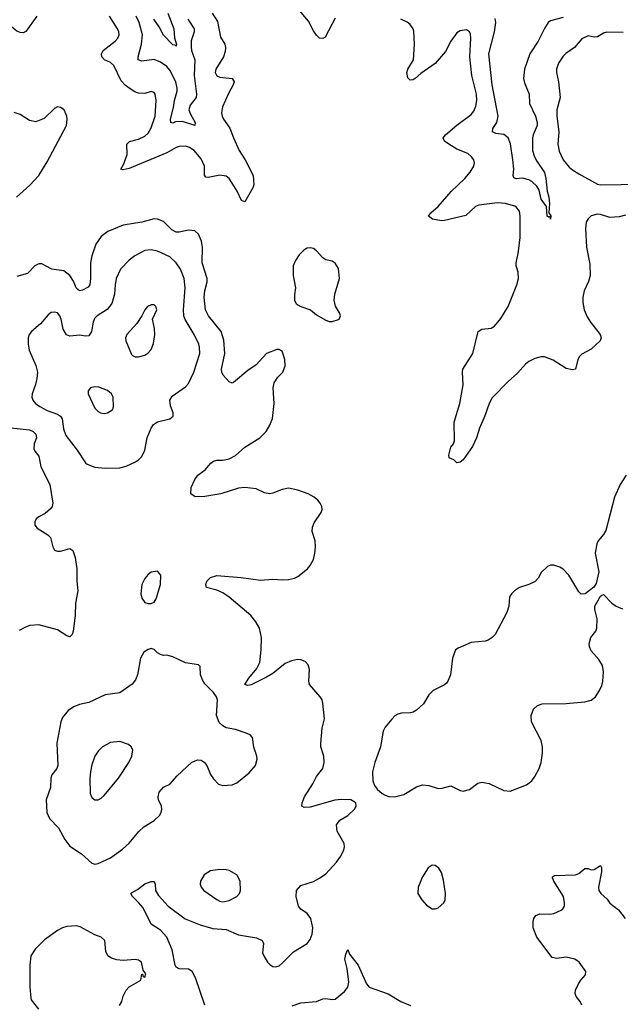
# Model space of a CAD drawing. Header units: inches. Extents: x 1771504 to 1971212, y 471788 to 643615.
# Tile 199 of 256: x 1801188 to 1805037, y 592420 to 598728. Entities that reach past the tile are written whole.
import ezdxf

# ---------------------------------------------------------------- set-up
doc = ezdxf.new("R2010")
doc.units = ezdxf.units.IN
doc.header["$MEASUREMENT"] = 0
doc.layers.add('B8509', color=7, linetype='Continuous')

msp = doc.modelspace()

# ---------------------------------------------------------------- linework, layer by layer
at = {"layer": 'B8509', "color": 5}
for points, elevation in [([(1803210, 598736.9), (1803144.9, 598615.1), (1803130, 598607), (1803110, 598609.6), (1803090, 598629.4), (1803070, 598657), (1803038, 598718), (1802920, 598860)], 480), ([(1802420.9, 598770), (1802455.5, 598715.5), (1802474.9, 598614.9), (1802501.3, 598570), (1802507, 598550), (1802504.4, 598524.4), (1802492.9, 598490), (1802444.9, 598410), (1802440.3, 598390), (1802450, 598368.8), (1802470, 598360.3), (1802550, 598350.3), (1802561.1, 598330), (1802555.5, 598310), (1802525.1, 598254.9), (1802487.1, 598170), (1802480.9, 598130), (1802484.6, 598110), (1802493.4, 598090), (1802533.7, 598033.7), (1802557.3, 597970), (1802594.4, 597890), (1802633, 597830), (1802683.1, 597730), (1802688.7, 597670), (1802682.6, 597650), (1802630, 597560.9), (1802610, 597569.5), (1802581, 597630), (1802550, 597679.6), (1802530, 597709.6), (1802510, 597725.1), (1802470, 597732.4), (1802395.8, 597715.8), (1802379.6, 597719.6), (1802371.1, 597731.1), (1802371.4, 597790), (1802350, 597836.4), (1802306.2, 597890), (1802275.1, 597910), (1802250, 597917.5), (1802210, 597916), (1802190, 597908.3), (1802130, 597875), (1801890, 597775.1), (1801850, 597766), (1801835.3, 597770), (1801854.7, 597805.3), (1801876.6, 597863.4), (1801875.1, 597930), (1801892.3, 597947.7), (1801950, 597962.6), (1801990, 597980.6), (1802010, 598000.8), (1802030, 598036), (1802055.2, 598110), (1802061.2, 598210), (1802056, 598250), (1802050, 598260.7), (1802030, 598267.8), (1801990, 598255.8), (1801950, 598258), (1801926.4, 598266.4), (1801889, 598289), (1801866, 598306), (1801837, 598337), (1801790, 598435.3), (1801770, 598452.4), (1801730.7, 598470.7), (1801714.8, 598490), (1801712.3, 598510), (1801722.6, 598530), (1801799.7, 598590), (1801817.4, 598610), (1801824.8, 598630), (1801823.9, 598650), (1801814.5, 598670), (1801763.4, 598750)], 480), ([(1802137.5, 598770), (1802176.2, 598670), (1802180.2, 598610), (1802191.8, 598570), (1802190, 598559), (1802184.5, 598564.5), (1802170, 598566.3), (1802110, 598628.2), (1802082.4, 598682.4), (1802046.9, 598730)], 440), ([(1801297.3, 598750), (1801227, 598653), (1801210, 598643.5), (1801190, 598645.3), (1801170, 598654.4), (1801116.7, 598696.7), (1801055.8, 598730)], 480), ([(1802265.5, 598730), (1802305.9, 598670), (1802306.4, 598650), (1802287.2, 598592.8), (1802286.6, 598553.4), (1802289.6, 598530), (1802310.7, 598470), (1802306.5, 598370), (1802320.1, 598250), (1802318.9, 598230), (1802280.9, 598179.1), (1802272.6, 598150), (1802282.3, 598122.3), (1802311.5, 598070), (1802310.3, 598049.7), (1802230, 598074.6), (1802187.1, 598072.9), (1802170, 598064), (1802156, 598070), (1802155.1, 598090), (1802173.8, 598166.2), (1802178.7, 598210), (1802196.2, 598270), (1802197.3, 598290), (1802187.3, 598330), (1802150, 598404.4), (1802130, 598426.8), (1802090, 598456.1), (1802050, 598473), (1801970, 598462.3), (1801947.1, 598470), (1801947.3, 598490), (1801968.7, 598570), (1801975.4, 598630), (1801953, 598710), (1801934.4, 598750)], 460), ([(1805070, 597475.8), (1805030, 597464), (1804970, 597459.6), (1804910, 597479.7), (1804890, 597481.3), (1804850, 597471.2), (1804830, 597452), (1804818.7, 597430), (1804813.7, 597390), (1804820.3, 597270), (1804842.2, 597162.2), (1804844.5, 597090), (1804833.4, 597050), (1804804.9, 596990), (1804796.5, 596950), (1804796.7, 596916.7), (1804805.7, 596870), (1804825.2, 596825.2), (1804846, 596790), (1804907.7, 596710), (1804914, 596690), (1804907.3, 596670), (1804850, 596618), (1804790, 596585.2), (1804774.8, 596570), (1804765.5, 596550), (1804750, 596489.3), (1804730, 596484.5), (1804690, 596493.3), (1804607.3, 596547.3), (1804550, 596567.4), (1804530, 596568.5), (1804490, 596557.4), (1804450, 596537.4), (1804430, 596520.5), (1804377.2, 596462.8), (1804317.7, 596410), (1804215, 596305), (1804195.6, 596270), (1804168.4, 596190), (1804134, 596110), (1804115.6, 596050), (1804090, 595994.5), (1804030, 595909.2), (1804010, 595894), (1803989.3, 595889.3), (1803970, 595908.7), (1803940.9, 595920.9), (1803937.2, 595937.2), (1803949.7, 595990), (1803967, 596010), (1803974.5, 596030), (1803972.6, 596150), (1804008.1, 596270), (1804028.8, 596388.8), (1804024.7, 596470), (1804027.6, 596490), (1804091.2, 596590), (1804126.6, 596730), (1804150, 596744.2), (1804210, 596751.5), (1804230, 596765.2), (1804270, 596812.7), (1804317.2, 596890), (1804374.4, 597030), (1804384.1, 597070), (1804381.8, 597110), (1804369.8, 597150), (1804368.8, 597170), (1804382.2, 597230), (1804394, 597330), (1804394.2, 597470), (1804390, 597501.2), (1804366.6, 597530), (1804301.2, 597550), (1804250, 597554.2), (1804130, 597538.9), (1804108.7, 597530), (1804047.1, 597472.9), (1803910, 597440.5), (1803890, 597439.7), (1803833.2, 597450), (1803806.6, 597470), (1803822, 597490), (1803870, 597531.5), (1803952.1, 597627.9), (1804040.4, 597710), (1804073.5, 597750), (1804098, 597790), (1804101.6, 597810), (1804097.6, 597830), (1804083.6, 597850), (1804059.6, 597870), (1803990, 597898.6), (1803936.9, 597930), (1803909.7, 597950), (1803902, 597970), (1803917.4, 597990), (1803988.5, 598051.5), (1804080, 598120), (1804097.3, 598142.7), (1804110, 598174), (1804116.5, 598210), (1804114.9, 598250), (1804086.2, 598370), (1804072.4, 598490), (1804078.7, 598610), (1804075.7, 598635.7), (1804069.7, 598649.7), (1804050, 598662.4), (1804010, 598656.9), (1803990, 598643), (1803951.3, 598590), (1803916.5, 598523.5), (1803850, 598447.1), (1803758, 598382), (1803723, 598350), (1803710, 598342), (1803690, 598339.6), (1803674.9, 598354.9), (1803667.8, 598390), (1803674.8, 598410), (1803712.3, 598470), (1803717.3, 598570), (1803713.8, 598653.8), (1803708.4, 598670), (1803690, 598697.4), (1803671.4, 598711.4), (1803629.6, 598730)], 480), ([(1804670, 598741.5), (1804590, 598721.2), (1804574.3, 598710), (1804550, 598671.1), (1804510.5, 598589.5), (1804456.8, 598510), (1804422.7, 598410), (1804416.6, 598350), (1804422.7, 598322.7), (1804453.6, 598250), (1804455.8, 598190), (1804493.4, 598110), (1804503.2, 598070), (1804503.2, 598050), (1804477.7, 597990), (1804473.6, 597970), (1804474.4, 597890), (1804486.9, 597850), (1804501.4, 597821.4), (1804551.9, 597748.1), (1804560.3, 597710), (1804568.2, 597630), (1804579.5, 597590), (1804582, 597550), (1804578, 597490), (1804590.5, 597470.5), (1804590, 597449), (1804587.3, 597467.3), (1804576.9, 597463.1), (1804567.6, 597470), (1804562.7, 597530), (1804530, 597577), (1804516, 597636), (1804502, 597662), (1804470.7, 597690.7), (1804450, 597702.6), (1804410, 597711.5), (1804370, 597707.8), (1804354.8, 597714.8), (1804349.6, 597729.6), (1804354.2, 597770), (1804348.1, 597830), (1804332.4, 597932.4), (1804318.7, 597970), (1804290, 597993.1), (1804238.6, 597998.6), (1804218.3, 598010), (1804220.8, 598030), (1804246.1, 598070), (1804253, 598110), (1804215.2, 598310), (1804194.4, 598510), (1804229.9, 598649.9), (1804238, 598710), (1804234.5, 598734.5)], 460), ([(1805054.8, 598645.2), (1804950, 598648.8), (1804930, 598642.4), (1804890, 598618.3), (1804870, 598614.7), (1804830, 598625.1), (1804790, 598604.5), (1804743.8, 598550), (1804688.2, 598511.8), (1804670, 598494), (1804640.2, 598450), (1804628, 598410), (1804627.7, 598390), (1804639.7, 598330), (1804651.1, 598230), (1804630.2, 598149.8), (1804630.2, 598110), (1804642.7, 598010), (1804635.5, 597930), (1804644.7, 597884.7), (1804671.4, 597830), (1804710, 597782.6), (1804730, 597765.7), (1804770, 597739.5), (1804890, 597674.9), (1804910, 597669.3), (1805174, 597674)], 480), ([(1801167.3, 597590), (1801252.7, 597667.3), (1801310, 597730.5), (1801362.8, 597817.2), (1801487.8, 598050), (1801492.4, 598090), (1801489.6, 598110), (1801472, 598150), (1801450, 598166), (1801430, 598169.3), (1801410, 598159.3), (1801344.9, 598095.1), (1801290, 598073.7), (1801250, 598081.7), (1801190, 598119.7), (1801153.2, 598133.2)], 520), ([(1802375, 592415), (1802315.3, 592590), (1802292, 592630), (1802270, 592645.3), (1802210, 592646.9), (1802190, 592659.1), (1802183.9, 592670), (1802165.5, 592770), (1802130.6, 592850), (1802090, 592895.3), (1802030, 592933.6), (1801978.8, 593038.8), (1801950, 593073.1), (1801909.6, 593110), (1801899.3, 593130), (1801904.7, 593135.3), (1801943.3, 593156.7), (1801990, 593193.1), (1802030, 593206), (1802050, 593206), (1802055.8, 593190), (1802057.4, 593150), (1802076.7, 593116.7), (1802139.2, 593050), (1802248.2, 592968.2), (1802343.7, 592930), (1802425.7, 592905.7), (1802510, 592899.4), (1802590, 592865.6), (1802705.7, 592845.7), (1802740.5, 592830), (1802750.4, 592810), (1802743.1, 592750), (1802751.6, 592730), (1802775.6, 592690), (1802790, 592675.6), (1802810, 592662.8), (1802830, 592660.2), (1802850, 592667.3), (1802870, 592683.6), (1802943, 592757), (1803029.7, 592810), (1803050, 592834.9), (1803062.8, 592870), (1803065.6, 592910), (1803052.4, 592970), (1803030, 593003), (1802989.8, 593029.8), (1802975.4, 593050), (1802959.2, 593110), (1802960.9, 593150), (1802990, 593181.3), (1803070, 593207.9), (1803110, 593227.9), (1803150, 593256), (1803218, 593330), (1803246.3, 593370), (1803265.6, 593410), (1803269.6, 593430), (1803267, 593450), (1803222, 593530), (1803218, 593570), (1803239.6, 593600.4), (1803290, 593630.6), (1803334, 593670), (1803344, 593690), (1803342, 593710), (1803309.4, 593729.4), (1803250, 593731.5), (1803207.2, 593727.2), (1803050, 593683.6), (1803010, 593681.2), (1802995.3, 593690), (1802997.2, 593710), (1803012.7, 593750), (1803067, 593833), (1803090, 593878.8), (1803129.4, 593930), (1803139.5, 593970), (1803136.2, 594010), (1803118.4, 594070), (1803117.6, 594090), (1803126.3, 594190), (1803141, 594250), (1803131.2, 594350), (1803126.3, 594370), (1803113.3, 594390), (1803045, 594470), (1803039.8, 594490), (1803044.6, 594564.6), (1803035.8, 594595.8), (1803016.6, 594616.6), (1802990, 594626.6), (1802968.3, 594628.3), (1802930, 594621.2), (1802890, 594604.1), (1802810, 594539.8), (1802770, 594516.5), (1802670, 594467.8), (1802650, 594462), (1802630, 594469), (1802655.1, 594510), (1802707.6, 594572.4), (1802726.6, 594610), (1802735.9, 594690), (1802736.5, 594770), (1802725, 594830), (1802701.6, 594870), (1802669.8, 594910), (1802530, 595028.9), (1802490, 595055.3), (1802450, 595072.8), (1802384, 595090), (1802380.9, 595110), (1802387.3, 595130), (1802397.4, 595142.6), (1802410, 595154.9), (1802450, 595167), (1802606.2, 595153.8), (1802730, 595137.3), (1802810, 595143.2), (1802870, 595139.2), (1802910, 595141.8), (1802949.8, 595150.2), (1802970, 595160.3), (1803031.3, 595210), (1803048.7, 595231.3), (1803069.8, 595270.2), (1803079.7, 595310), (1803082.6, 595350), (1803080.4, 595390), (1803061.4, 595450), (1803063.9, 595476.1), (1803074.4, 595505.6), (1803119.5, 595570), (1803126.6, 595590), (1803123.7, 595610), (1803112.7, 595630), (1803098, 595650), (1803074.5, 595670), (1803036, 595690), (1802970, 595713.5), (1802910, 595726), (1802870, 595718.7), (1802810, 595694.8), (1802790, 595691.1), (1802756.8, 595696.8), (1802703.1, 595723.1), (1802630, 595730.8), (1802590, 595726.2), (1802476, 595690), (1802373.3, 595673.3), (1802312, 595672), (1802285.2, 595690), (1802287, 595730), (1802310, 595782.8), (1802330, 595810.8), (1802376.6, 595843.4), (1802413, 595887), (1802430, 595899.1), (1802450, 595905.5), (1802490, 595906.4), (1802530, 595914.9), (1802570, 595935.8), (1802629.8, 595990.2), (1802725.6, 596050), (1802767.6, 596090), (1802791.5, 596130), (1802807, 596173), (1802818.3, 596270), (1802811.3, 596370), (1802818.3, 596401.7), (1802841.3, 596438.7), (1802874.5, 596470), (1802889.6, 596510), (1802886.3, 596550), (1802870, 596605.2), (1802850, 596616), (1802834.8, 596614.8), (1802770, 596589), (1802702.8, 596517.2), (1802650, 596479.6), (1802557.2, 596402.8), (1802550, 596399.6), (1802530, 596407), (1802491, 596450), (1802482.2, 596470), (1802480.2, 596490), (1802501.9, 596590), (1802495.3, 596675.3), (1802478, 596730), (1802397.1, 596830), (1802379, 596870), (1802370.5, 596950.5), (1802374.6, 596990), (1802389, 597049), (1802389.1, 597070), (1802358, 597170), (1802359.4, 597270), (1802352.7, 597310), (1802332.9, 597352.9), (1802310, 597374.3), (1802270, 597379.8), (1802210, 597366.9), (1802190, 597367), (1802161.6, 597381.6), (1802110, 597434.2), (1802070.6, 597450.6), (1802050, 597452.3), (1801970, 597430.7), (1801850, 597410.8), (1801753, 597370), (1801710, 597339.7), (1801675.3, 597290), (1801650, 597216), (1801640.6, 597170), (1801642, 597070), (1801636.2, 597030), (1801625.6, 597014.4), (1801590, 596994.8), (1801570, 596991.2), (1801559.6, 596999.6), (1801550, 597009.6), (1801532.3, 597052.3), (1801510, 597088.3), (1801470, 597119.8), (1801394, 597130), (1801330, 597164.5), (1801310, 597164.5), (1801284.9, 597150), (1801238.5, 597101.5), (1801170, 597082.9)], 520), ([(1801130, 596113), (1801250, 596100.2), (1801274.4, 596090), (1801291.9, 596071.9), (1801294.3, 596050), (1801280.3, 596010), (1801278.4, 595978.4), (1801284.4, 595964.4), (1801311.3, 595931.3), (1801322.5, 595862.5), (1801381.5, 595750), (1801399.3, 595630), (1801396.3, 595610), (1801384.7, 595595.3), (1801350, 595565.2), (1801310, 595543.7), (1801294, 595530), (1801284.4, 595510), (1801283.8, 595490), (1801298.8, 595470), (1801367.9, 595427.9), (1801386, 595410), (1801399.1, 595350), (1801410.5, 595330.5), (1801430, 595323), (1801450, 595323.8), (1801510, 595341), (1801527.3, 595327.3), (1801542.6, 595282.6), (1801553.4, 595210), (1801554, 595130), (1801561.1, 595070), (1801544.9, 594990), (1801544.2, 594910), (1801530.2, 594809.8), (1801523, 594790), (1801510, 594775.1), (1801490, 594781.6), (1801430, 594818.9), (1801310, 594852), (1801252.8, 594847.2), (1801224.1, 594835.9), (1801184.1, 594815.9)], 520), ([(1805074.6, 595810), (1805035.6, 595750), (1804998.9, 595670), (1804943.7, 595456.3), (1804929.3, 595430.7), (1804895.8, 595390), (1804886.3, 595370), (1804876.1, 595310), (1804898.3, 595190), (1804883, 595117), (1804867.9, 595092.1), (1804811.3, 595050), (1804786.6, 595046.6), (1804770, 595062), (1804707.8, 595170), (1804670, 595208), (1804650, 595220.5), (1804610, 595232.7), (1804590, 595232.7), (1804570, 595225.2), (1804530, 595186), (1804510, 595149.2), (1804490.3, 595129.7), (1804450, 595109.4), (1804390, 595089.5), (1804359.1, 595070), (1804339.3, 595050), (1804327.2, 595030), (1804321.7, 594970), (1804310, 594929.2), (1804234, 594790), (1804215.5, 594770), (1804190, 594753), (1804170, 594746.3), (1804081.7, 594738.3), (1803998, 594702), (1803981, 594690), (1803962, 594638), (1803948.7, 594530), (1803931.8, 594490), (1803921.8, 594478.2), (1803910, 594467.8), (1803838, 594430), (1803810, 594402.7), (1803775.2, 594344.8), (1803730, 594304.2), (1803710, 594291.5), (1803693, 594287), (1803635.1, 594284.9), (1803610, 594278.4), (1803591.8, 594268.2), (1803572.8, 594247.2), (1803530, 594195.6), (1803516, 594170), (1803500.8, 594070), (1803463.6, 593970), (1803449.1, 593910), (1803450, 593852), (1803462.3, 593822.3), (1803479, 593799), (1803510.4, 593770.4), (1803530, 593759.1), (1803552.5, 593752.5), (1803590, 593750.4), (1803650, 593763.8), (1803730, 593814.4), (1803770, 593826.7), (1803810, 593821.3), (1803870, 593803.1), (1803895.8, 593804.2), (1803950, 593820.5), (1804010, 593790.5), (1804030, 593785.5), (1804070, 593796.3), (1804123, 593837), (1804150, 593844), (1804195.3, 593835.3), (1804290, 593790.3), (1804330, 593786), (1804434.7, 593825.3), (1804470, 593852.2), (1804490, 593879.3), (1804516, 593930), (1804529.7, 593970), (1804539.1, 594030), (1804538.3, 594070), (1804529.7, 594110), (1804467.2, 594230), (1804464.7, 594270), (1804480.5, 594310), (1804506.2, 594333.8), (1804535.8, 594344.2), (1804690, 594346.9), (1804810, 594358.3), (1804850, 594368.9), (1804878, 594390), (1804903.5, 594430), (1804917.6, 594462.4), (1804924.7, 594490), (1804929.7, 594549.7), (1804922.6, 594590), (1804899.7, 594630), (1804850, 594683.6), (1804839.2, 594710), (1804837.2, 594730), (1804848.9, 594771.1), (1804880.9, 594810), (1804887.3, 594830), (1804887.8, 594890), (1804874, 594950), (1804874.5, 594970), (1804910, 595034), (1804918, 595042), (1804930, 595044.7), (1804983.1, 594990), (1805010.2, 594970.2), (1805050, 594954.2)], 520), ([(1804790, 592414), (1804779, 592439), (1804754, 592470), (1804746.6, 592490), (1804749.5, 592510.5), (1804769.4, 592550.6), (1804784.1, 592575.9), (1804814, 592610), (1804815.3, 592630), (1804772.3, 592690), (1804745.2, 592710), (1804690, 592723), (1804630, 592712.8), (1804600.1, 592720.1), (1804501.1, 592850), (1804479.1, 592910), (1804477.7, 592950), (1804482, 592970), (1804494.5, 592990), (1804520.1, 592999.9), (1804582.8, 592997.2), (1804610, 593001.7), (1804657.6, 593022.4), (1804668.6, 593031.4), (1804678.3, 593050), (1804679.8, 593070), (1804672.1, 593110), (1804611.1, 593210), (1804601.6, 593230), (1804603, 593237), (1804614, 593246), (1804750, 593249.1), (1804770, 593258.9), (1804810, 593290.5), (1804830, 593290.7), (1804850, 593282), (1804870, 593284.9), (1804910.5, 593310.5), (1804916.1, 593296.1), (1804916.5, 593270), (1804896.5, 593170), (1804899.6, 593150), (1804912.9, 593130), (1804952.8, 593092.8), (1804970, 593068.9), (1805026, 593026), (1805068.9, 592970)], 480), ([(1801827.3, 592412.7), (1801842, 592438), (1801850, 592473.4), (1801870, 592510.4), (1801890, 592531.8), (1801964, 592576), (1801970, 592614), (1801974, 592614), (1801978, 592598), (1801990, 592594), (1801995.3, 592615.3), (1801978, 592638), (1801969.3, 592690), (1801950, 592702.9), (1801926.7, 592706.7), (1801850, 592702), (1801810, 592705.1), (1801776.2, 592716.2), (1801752.7, 592730), (1801738.9, 592758.9), (1801732.3, 592830), (1801710, 592849.4), (1801670, 592865.1), (1801575.9, 592915.9), (1801550, 592922.3), (1801490, 592919.1), (1801462, 592910), (1801430, 592892.3), (1801346.7, 592833.3), (1801287.5, 592772.5), (1801259.6, 592730), (1801252.9, 592670), (1801253.3, 592533.3), (1801259.2, 592459.2), (1801261.3, 592450), (1801308.5, 592390)], 540), ([(1802934, 592410), (1802990, 592430.2), (1803090, 592438.5), (1803130, 592455.6), (1803150, 592456.9), (1803190, 592450.3), (1803210, 592453.7), (1803270, 592502.3), (1803289.8, 592530), (1803297.4, 592562.6), (1803285.8, 592650), (1803270.8, 592710), (1803277.6, 592742.4), (1803290, 592770.8), (1803302, 592742), (1803356, 592670), (1803411.2, 592551.2), (1803426.9, 592530), (1803550, 592486.7), (1803630, 592438.6), (1803692.7, 592412.7)], 480)]:
    msp.add_lwpolyline(points, dxfattribs=dict(at, elevation=elevation))
for points, elevation in [([(1802030, 597254), (1801990, 597248.5), (1801924.6, 597215.4), (1801890, 597188.2), (1801833.8, 597130), (1801806.5, 597070), (1801798.8, 597030), (1801795.9, 596970), (1801778, 596910), (1801748.5, 596871.5), (1801683.1, 596830), (1801667, 596813), (1801657.6, 596790), (1801648.2, 596730), (1801630, 596702.6), (1801610, 596700.3), (1801570, 596706), (1801510, 596700.4), (1801487.9, 596707.9), (1801465.2, 596745.2), (1801452.8, 596810), (1801444.5, 596830), (1801430, 596849.3), (1801410, 596854), (1801390, 596851.6), (1801370, 596837), (1801321.6, 596778.4), (1801262.4, 596730), (1801248.7, 596710), (1801241.7, 596690), (1801241.7, 596650), (1801248.9, 596610), (1801291.8, 596511.8), (1801300.7, 596470), (1801298.2, 596430), (1801289.3, 596390.7), (1801268.5, 596330), (1801266.4, 596310), (1801272.4, 596290), (1801288.4, 596270), (1801316.4, 596250), (1801364.4, 596224.4), (1801430, 596200.2), (1801448.7, 596188.7), (1801459.3, 596170), (1801467.5, 596107.5), (1801483.4, 596063.4), (1801554.9, 595970), (1801608.8, 595888.8), (1801619.9, 595879.9), (1801670, 595860.5), (1801734.4, 595854.4), (1801830, 595856.4), (1801870, 595866.7), (1801930, 595894.9), (1801950, 595908.2), (1801970, 595930.6), (1801989.8, 595970.2), (1802005, 596050), (1802030, 596110.5), (1802045.7, 596134.3), (1802070, 596151.6), (1802149.6, 596170.4), (1802171.6, 596188.4), (1802171.8, 596210), (1802155.1, 596255.1), (1802149.7, 596290), (1802164.6, 596315.4), (1802250, 596375.3), (1802270, 596398), (1802302.7, 596470), (1802341.4, 596590), (1802340.3, 596630), (1802334.6, 596650), (1802305, 596710), (1802247.6, 596807.6), (1802239.4, 596830), (1802237.9, 596870), (1802249, 597010), (1802240.7, 597070), (1802217.4, 597130), (1802190, 597171.1), (1802150, 597207.6), (1802070, 597244.5)], 540), ([(1803050, 597266.6), (1803030, 597263.7), (1803008.9, 597251.1), (1802979, 597221), (1802954.6, 597185.4), (1802940.5, 597150), (1802939.5, 597090), (1802954.9, 597010), (1802948, 596968), (1802948.3, 596928.3), (1802958.8, 596910), (1802970, 596902), (1802990, 596890.6), (1803052, 596870), (1803090, 596838), (1803144.5, 596804.5), (1803170, 596794), (1803190, 596793.4), (1803230, 596807.3), (1803235.3, 596810), (1803244, 596830), (1803237.2, 596850), (1803212.1, 596892.1), (1803203.7, 596930), (1803206.6, 596970), (1803237.6, 597070), (1803230, 597134), (1803210, 597169), (1803190, 597181.2), (1803150, 597189.2), (1803130, 597202.7), (1803090, 597246), (1803070, 597260.9)], 520), ([(1802050, 596901.2), (1802030, 596901.2), (1802006.8, 596890), (1801990, 596869), (1801970.4, 596829.6), (1801938.5, 596781.5), (1801873.4, 596710), (1801865.5, 596690), (1801868, 596670), (1801903.8, 596583.8), (1801910, 596576.3), (1801928.5, 596568.5), (1801950, 596568), (1801990, 596579.1), (1802007.9, 596592.1), (1802030, 596616), (1802045.8, 596654.2), (1802053, 596710), (1802051.2, 596750), (1802039.5, 596810), (1802066, 596870), (1802059.3, 596890)], 560), ([(1801670, 596376), (1801642, 596370), (1801626, 596350), (1801626.8, 596330), (1801670, 596238.8), (1801690, 596217.3), (1801704.7, 596210), (1801730, 596206), (1801750, 596208.2), (1801784, 596230), (1801789.2, 596250), (1801786.6, 596310), (1801776, 596330), (1801750, 596352.7), (1801694.2, 596374.2)], 560), ([(1802070, 595194), (1802030, 595189), (1802010, 595174), (1801990, 595149), (1801970.6, 595110), (1801963.8, 595050), (1801970, 595021), (1801990, 594994.8), (1802010, 594987.3), (1802030, 594986.8), (1802050, 594996), (1802063.3, 595016.7), (1802089.3, 595109.3), (1802092.3, 595170)], 540), ([(1802030, 594699.3), (1802010, 594692.7), (1801984.1, 594675.9), (1801961.3, 594638.7), (1801942.6, 594530), (1801930, 594499.3), (1801909, 594471), (1801830, 594416.3), (1801736.2, 594403.8), (1801630, 594353.3), (1801570, 594340.5), (1801533.7, 594326.3), (1801498, 594302), (1801461.7, 594258.3), (1801450.3, 594229.7), (1801425.9, 594094.1), (1801432.9, 593950), (1801424.7, 593930), (1801394, 593890), (1801387.9, 593870), (1801384, 593810), (1801358, 593730), (1801362.6, 593650), (1801379.5, 593610), (1801437.3, 593550), (1801476.7, 593476.7), (1801510, 593432.4), (1801583.5, 593383.5), (1801650, 593324.9), (1801670, 593318), (1801690, 593323), (1801770, 593357.6), (1801846.5, 593413.5), (1801890, 593452.7), (1801952.1, 593527.9), (1801982.5, 593557.5), (1802050, 593598), (1802083.7, 593630), (1802094.5, 593650), (1802098.4, 593670), (1802097, 593690), (1802078, 593730), (1802075.1, 593750), (1802081.3, 593778.7), (1802109.7, 593810.3), (1802150, 593830.6), (1802196.6, 593883.4), (1802290, 593971), (1802330, 593986), (1802350, 593984.7), (1802370, 593971.3), (1802386.8, 593950), (1802410, 593892), (1802430, 593864.7), (1802462, 593830), (1802490, 593822.8), (1802550, 593826.8), (1802580.2, 593839.8), (1802657.4, 593902.6), (1802699.6, 593950), (1802709.5, 593990), (1802707, 594010), (1802687.2, 594067.2), (1802679, 594130), (1802665.6, 594145.6), (1802638, 594158), (1802570, 594180.7), (1802510, 594191.8), (1802490, 594203.7), (1802466.3, 594226.3), (1802449.7, 594270), (1802454.3, 594370), (1802449.6, 594390), (1802430, 594417.6), (1802374.3, 594474.3), (1802358.4, 594498.4), (1802345.6, 594530), (1802344, 594584), (1802334.5, 594594.5), (1802250, 594607.3), (1802170, 594646.3), (1802130, 594656.9), (1802110, 594655.6), (1802090, 594660.9), (1802071.4, 594671.4), (1802050, 594692.7)], 540), ([(1801830, 594103.6), (1801770, 594098), (1801719.1, 594070), (1801690, 594042), (1801668.5, 594010), (1801650, 593955.3), (1801640.4, 593910), (1801636.4, 593870), (1801639.3, 593770), (1801650, 593746), (1801670, 593730.8), (1801690, 593730.7), (1801710, 593740.7), (1801730, 593757.3), (1801821.6, 593870), (1801887.6, 593970), (1801907.3, 594010), (1801912, 594050), (1801902.7, 594070), (1801885.4, 594085.4)], 560), ([(1802470, 593283.7), (1802410, 593274.5), (1802370.5, 593249.5), (1802347.3, 593210), (1802344.9, 593190), (1802350.7, 593170), (1802367.3, 593150), (1802450, 593090.7), (1802470, 593082), (1802490, 593076.3), (1802530, 593085.5), (1802579, 593110), (1802595.3, 593130), (1802602, 593150), (1802601.2, 593210), (1802579, 593250), (1802530, 593277.2), (1802510, 593282.7)], 540), ([(1803830, 593312.7), (1803805.5, 593294.5), (1803770, 593237.2), (1803740.4, 593170), (1803739.1, 593130), (1803764, 593090), (1803794.4, 593054.4), (1803830, 593031), (1803850, 593031), (1803870, 593038.8), (1803905.2, 593070), (1803915.1, 593090), (1803916.2, 593130), (1803904.5, 593215.5), (1803890, 593264), (1803872.8, 593292.8), (1803850, 593309.3)], 520)]:
    msp.add_lwpolyline(points, close=True, dxfattribs=dict(at, elevation=elevation))

doc.saveas('drawing.dxf')
